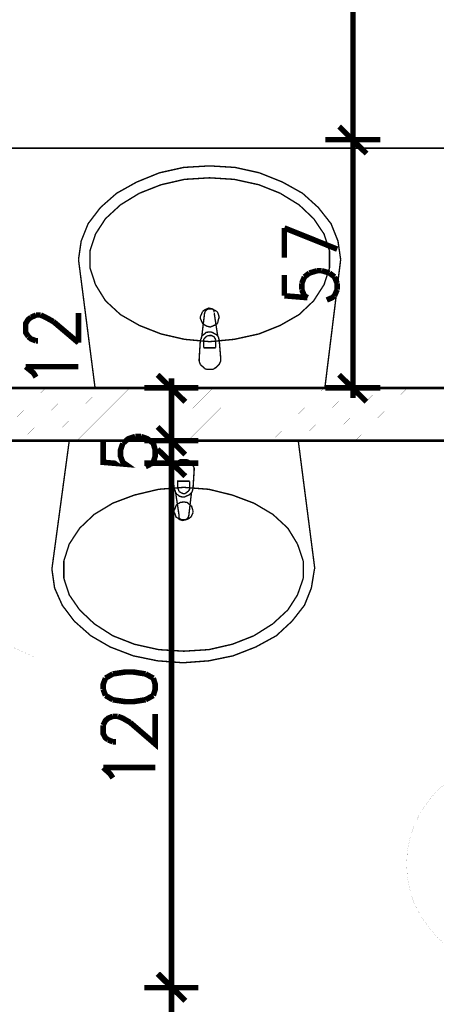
# Model space of a CAD drawing. Header units: millimetres. Extents: x -14047 to 49934, y -21523 to 14989.
# Tile 54 of 256: x 350 to 445, y 5487 to 5712. Entities that reach past the tile are written whole.
import ezdxf

# ---------------------------------------------------------------- set-up
doc = ezdxf.new("R2010")
doc.units = ezdxf.units.MM
doc.layers.add('P', color=7, linetype='Continuous')

msp = doc.modelspace()

# ---------------------------------------------------------------- linework, layer by layer
at = {"layer": 'P'}
for points, const_width in [([(426.34, 5685.663), (426.34, 5804.092)], 1.27), ([(429.425, 5681.693), (423.166, 5687.868)], 1.27), ([(423.166, 5687.868), (429.425, 5681.693)], 1.27), ([(426.34, 5682.663), (426.34, 5687.073)], 1.27), ([(426.34, 5687.073), (426.34, 5682.663)], 1.27), ([(432.599, 5684.868), (419.991, 5684.868)], 1.27), ([(419.991, 5684.868), (432.599, 5684.868)], 1.27), ([(663.553, 5628.076), (663.553, 5682.928), (313.555, 5682.928), (313.555, 5628.076), (663.553, 5628.076)], 0.32), ([(426.34, 5628.871), (426.34, 5683.898)], 1.27), ([(382.071, 5677.284), (387.625, 5678.519)], 0.32), ([(387.625, 5678.519), (393.535, 5678.869), (399.354, 5678.519)], 0.315), ([(399.354, 5678.519), (404.913, 5677.284)], 0.32), ([(368.578, 5669.345), (372.283, 5672.61), (376.867, 5675.169), (382.071, 5677.284)], 0.315), ([(377.487, 5672.61), (382.426, 5674.549), (387.805, 5675.784), (393.535, 5676.139), (399.179, 5675.784), (404.823, 5674.549), (409.672, 5672.61)], 0.32), ([(404.913, 5677.284), (410.202, 5675.169), (414.787, 5672.61), (418.401, 5669.345)], 0.315), ([(369.728, 5666.79), (373.167, 5669.965), (377.487, 5672.61)], 0.315), ([(409.672, 5672.61), (413.992, 5669.965), (417.346, 5666.79), (419.726, 5663.261), (420.961, 5659.471)], 0.315), ([(363.554, 5657.442), (364.169, 5661.676), (365.758, 5665.646), (368.578, 5669.345)], 0.32), ([(418.401, 5669.345), (421.311, 5665.646), (422.901, 5661.676), (423.516, 5657.442)], 0.32), ([(367.433, 5663.261), (369.728, 5666.79)], 0.32), ([(410.642, 5657.882), (410.642, 5664.676)], 1.27), ([(410.642, 5664.676), (422.726, 5659.821)], 1.27), ([(367.433, 5651.712), (366.198, 5655.502), (366.198, 5659.471), (367.433, 5663.261)], 0.315), ([(420.961, 5659.471), (420.961, 5655.502)], 0.32), ([(367.343, 5628.076), (363.554, 5657.442)], 0.315), ([(423.516, 5657.442), (419.901, 5628.076)], 0.32), ([(420.961, 5655.502), (419.726, 5651.712), (417.346, 5648.008), (413.992, 5644.833), (409.672, 5642.364)], 0.315), ([(410.642, 5653.917), (410.642, 5649.153)], 1.27), ([(414.612, 5651.977), (415.227, 5653.472)], 1.27), ([(415.227, 5653.472), (416.377, 5654.357)], 1.27), ([(416.377, 5654.357), (418.136, 5654.887)], 1.27), ([(418.136, 5654.887), (419.196, 5654.887)], 1.27), ([(419.196, 5654.887), (420.961, 5654.357)], 1.27), ([(420.961, 5654.357), (422.106, 5653.472)], 1.27), ([(422.106, 5653.472), (422.726, 5651.977)], 1.27), ([(369.728, 5648.008), (367.433, 5651.712)], 0.32), ([(414.612, 5650.563), (414.612, 5651.977)], 1.27), ([(422.726, 5651.977), (422.726, 5650.563)], 1.27), ([(410.642, 5649.153), (415.937, 5648.713)], 1.27), ([(415.937, 5648.713), (415.227, 5649.153), (414.612, 5650.563)], 1.27), ([(422.106, 5649.153), (421.576, 5648.713), (420.341, 5648.183)], 1.27), ([(422.726, 5650.563), (422.106, 5649.153)], 1.27), ([(377.487, 5642.364), (373.167, 5644.833), (369.728, 5648.008)], 0.315), ([(352.09, 5639.804), (351.47, 5640.774), (351.47, 5642.804), (352.09, 5643.774), (352.705, 5644.213)], 1.27), ([(352.705, 5644.213), (353.855, 5644.743)], 1.27), ([(353.855, 5644.743), (354.91, 5644.743)], 1.27), ([(354.91, 5644.743), (356.06, 5644.213), (357.819, 5643.244)], 1.27), ([(363.554, 5638.394), (363.554, 5645.183)], 1.27), ([(391.42, 5644.393), (391.595, 5644.743), (391.77, 5645.183), (391.95, 5645.538)], 0.315), ([(391.77, 5639.984), (392.39, 5645.183)], 0.32), ([(391.95, 5645.538), (392.215, 5645.803)], 0.32), ([(392.215, 5645.803), (392.565, 5645.978), (392.92, 5646.153), (393.36, 5646.333), (394.155, 5646.153), (394.769, 5645.803), (395.124, 5645.628)], 0.315), ([(392.39, 5645.183), (392.565, 5645.628)], 0.315), ([(392.565, 5645.628), (392.92, 5645.978)], 0.32), ([(392.92, 5645.978), (393.185, 5646.153), (393.715, 5646.153), (394.155, 5646.153)], 0.315), ([(394.155, 5646.153), (394.505, 5645.803)], 0.32), ([(394.505, 5645.803), (394.595, 5645.363)], 0.315), ([(394.595, 5645.183), (395.389, 5639.984), (395.564, 5639.629)], 0.315), ([(395.124, 5645.628), (395.389, 5645.363)], 0.32), ([(395.389, 5645.363), (395.564, 5644.833)], 0.315), ([(395.564, 5644.833), (395.739, 5644.213)], 0.32), ([(357.819, 5643.244), (363.554, 5638.394)], 1.27), ([(393.535, 5638.659), (387.805, 5639.189), (382.426, 5640.424), (377.487, 5642.364)], 0.32), ([(391.42, 5643.948), (391.42, 5644.393)], 0.32), ([(392.215, 5642.629), (391.95, 5642.804), (391.77, 5643.159), (391.595, 5643.599), (391.42, 5643.948)], 0.315), ([(392.565, 5642.364), (392.215, 5642.629)], 0.32), ([(395.124, 5642.629), (394.769, 5642.454), (394.505, 5642.364), (394.155, 5642.189), (393.715, 5642.009), (392.92, 5642.189), (392.565, 5642.364)], 0.315), ([(409.672, 5642.364), (404.823, 5640.424), (399.179, 5639.189), (393.535, 5638.659)], 0.32), ([(395.389, 5642.979), (395.124, 5642.629)], 0.32), ([(395.739, 5644.213), (395.564, 5643.774), (395.389, 5642.979)], 0.315), ([(353.855, 5638.834), (352.705, 5639.279), (352.09, 5639.804)], 1.27), ([(391.595, 5639.279), (391.77, 5639.984)], 0.32), ([(391.77, 5639.984), (392.125, 5640.249)], 0.32), ([(392.125, 5640.249), (392.39, 5640.424)], 0.315), ([(392.215, 5639.279), (392.565, 5639.629), (393.005, 5639.984)], 0.32), ([(392.39, 5640.424), (392.74, 5640.774), (393.36, 5640.864)], 0.32), ([(393.005, 5639.984), (393.535, 5640.069), (393.975, 5640.069)], 0.315), ([(393.36, 5640.864), (393.8, 5640.864), (394.155, 5640.774), (394.769, 5640.424), (395.124, 5640.249)], 0.315), ([(393.975, 5640.069), (394.505, 5639.804), (394.769, 5639.454)], 0.32), ([(395.124, 5640.249), (395.389, 5639.984)], 0.32), ([(354.295, 5638.834), (353.855, 5638.834)], 1.27), ([(391.155, 5634.69), (391.42, 5639.014)], 0.32), ([(391.42, 5639.014), (391.595, 5639.279)], 0.315), ([(392.215, 5638.659), (392.215, 5639.279)], 0.315), ([(392.215, 5638.659), (392.215, 5637.249)], 0.315), ([(394.769, 5639.454), (394.944, 5639.014)], 0.315), ([(394.944, 5637.249), (394.944, 5638.659)], 0.315), ([(395.564, 5639.629), (395.739, 5639.014)], 0.32), ([(395.739, 5639.014), (396.094, 5634.69), (396.094, 5634.25)], 0.32), ([(392.215, 5637.249), (394.944, 5637.249)], 0.32), ([(353.855, 5630.545), (353.235, 5631.515), (351.47, 5632.93)], 1.27), ([(351.47, 5632.93), (363.554, 5632.93)], 1.27), ([(391.42, 5633.455), (391.245, 5633.9), (391.155, 5634.25), (391.155, 5634.69)], 0.315), ([(392.39, 5632.485), (392.125, 5632.84), (391.77, 5633.105), (391.42, 5633.455)], 0.32), ([(395.739, 5633.455), (395.389, 5633.105), (395.124, 5632.84), (394.595, 5632.485)], 0.32), ([(396.094, 5634.25), (395.914, 5633.9), (395.739, 5633.455)], 0.315), ([(387.98, 5624.901), (381.631, 5631.075)], 1.27), ([(392.92, 5632.31), (392.39, 5632.485)], 0.315), ([(394.33, 5632.31), (393.8, 5632.31), (393.36, 5632.31), (392.92, 5632.31)], 0.32), ([(394.595, 5632.485), (394.33, 5632.31)], 0.315), ([(423.166, 5631.075), (429.425, 5624.901)], 1.27), ([(384.806, 5625.786), (384.806, 5630.28)], 1.27), ([(426.34, 5630.28), (426.34, 5625.786)], 1.27), ([(663.553, 5628.076), (313.555, 5628.076)], 0.635), ([(344.151, 5615.997), (356.06, 5628.076)], 0.015), ([(350.5, 5615.997), (362.409, 5628.076)], 0.015), ([(356.85, 5615.997), (368.758, 5628.076)], 0.015), ([(363.199, 5615.997), (375.282, 5628.076)], 0.015), ([(419.901, 5628.076), (367.343, 5628.076)], 0.315), ([(369.548, 5615.997), (381.631, 5628.076)], 0.015), ([(375.897, 5615.997), (387.98, 5628.076)], 0.015), ([(390.98, 5628.076), (378.632, 5628.076)], 1.27), ([(382.246, 5615.997), (394.33, 5628.076)], 0.015), ([(384.806, 5627.106), (384.806, 5616.967)], 1.27), ([(388.595, 5615.997), (400.679, 5628.076)], 0.015), ([(394.944, 5615.997), (407.028, 5628.076)], 0.015), ([(401.294, 5615.997), (413.377, 5628.076)], 0.015), ([(407.823, 5615.997), (419.726, 5628.076)], 0.015), ([(414.172, 5615.997), (426.075, 5628.076)], 0.015), ([(419.991, 5628.076), (432.599, 5628.076)], 1.27), ([(420.521, 5615.997), (432.424, 5628.076)], 0.015), ([(426.87, 5615.997), (438.774, 5628.076)], 0.015), ([(433.219, 5615.997), (445.298, 5628.076)], 0.015), ([(439.568, 5615.997), (451.647, 5628.076)], 0.015), ([(381.631, 5619.172), (387.98, 5612.823)], 1.27), ([(381.631, 5619.172), (387.98, 5612.823)], 1.27), ([(373.692, 5615.377), (374.927, 5616.437), (376.517, 5616.967)], 1.27), ([(376.517, 5616.967), (377.842, 5616.967)], 1.27), ([(377.842, 5616.967), (379.337, 5616.437), (380.661, 5615.377)], 1.27), ([(384.806, 5618.202), (384.806, 5613.793)], 1.27), ([(384.806, 5618.202), (384.806, 5613.793)], 1.27), ([(384.806, 5616.967), (384.806, 5617.762)], 1.27), ([(313.555, 5615.997), (513.554, 5615.997)], 0.635), ([(361.439, 5615.997), (357.47, 5586.631)], 0.315), ([(413.817, 5615.997), (361.259, 5615.997)], 0.32), ([(369.198, 5615.822), (369.198, 5611.058), (374.312, 5610.618), (373.692, 5611.058), (373.167, 5612.468), (373.167, 5613.883), (373.692, 5615.377)], 1.27), ([(378.632, 5615.997), (390.98, 5615.997)], 1.27), ([(378.632, 5615.997), (390.98, 5615.997)], 1.27), ([(380.661, 5615.377), (381.101, 5613.883), (381.101, 5612.468), (380.661, 5611.058), (380.041, 5610.618)], 1.27), ([(384.806, 5610.883), (384.806, 5615.997)], 1.27), ([(417.611, 5586.631), (413.817, 5615.997)], 0.315), ([(387.98, 5607.883), (381.631, 5614.058)], 1.27), ([(387.98, 5607.883), (381.631, 5614.058)], 1.27), ([(384.806, 5608.678), (384.806, 5613.088)], 1.27), ([(384.806, 5608.678), (384.806, 5613.088)], 1.27), ([(390.98, 5610.883), (378.632, 5610.883)], 1.27), ([(390.98, 5610.883), (378.632, 5610.883)], 1.27), ([(380.041, 5610.618), (378.897, 5610.088)], 1.27), ([(386.571, 5611.498), (386.041, 5611.233), (385.776, 5610.883), (385.421, 5610.618)], 0.32), ([(388.775, 5611.498), (388.245, 5611.678), (387.805, 5611.678), (387.275, 5611.678), (386.836, 5611.678), (386.571, 5611.498)], 0.315), ([(389.745, 5610.618), (389.39, 5610.883), (389.04, 5611.233), (388.775, 5611.498)], 0.32), ([(384.806, 5491.834), (384.806, 5610.088)], 1.27), ([(384.806, 5610.088), (384.806, 5609.118)], 1.27), ([(385.071, 5609.823), (385.071, 5609.293)], 0.32), ([(385.071, 5609.293), (385.421, 5605.064)], 0.32), ([(385.421, 5610.618), (385.246, 5610.088), (385.071, 5609.823)], 0.315), ([(389.745, 5605.064), (390.01, 5609.293), (390.01, 5609.823)], 0.32), ([(390.01, 5609.823), (389.83, 5610.088), (389.745, 5610.618)], 0.315), ([(386.216, 5605.329), (386.216, 5606.738), (388.95, 5606.738)], 0.32), ([(388.95, 5606.738), (388.95, 5605.329)], 0.315), ([(387.625, 5605.329), (381.896, 5604.884), (376.342, 5603.564), (371.403, 5601.709)], 0.32), ([(385.421, 5605.064), (385.601, 5604.709)], 0.315), ([(385.601, 5604.709), (385.776, 5604.094)], 0.32), ([(385.776, 5604.094), (386.041, 5603.739)], 0.32), ([(385.776, 5604.094), (386.571, 5598.8), (386.571, 5598.36)], 0.315), ([(386.216, 5605.329), (386.391, 5604.884), (386.571, 5604.359)], 0.315), ([(386.571, 5604.359), (387.011, 5604.094)], 0.32), ([(387.011, 5604.094), (387.45, 5603.914), (387.98, 5603.914)], 0.315), ([(403.678, 5601.709), (398.739, 5603.564), (393.36, 5604.884), (387.625, 5605.329)], 0.32), ([(387.98, 5603.914), (388.42, 5604.269), (388.775, 5604.534)], 0.32), ([(388.775, 5598.8), (389.39, 5604.094)], 0.32), ([(388.775, 5604.534), (388.95, 5604.884), (388.95, 5605.329)], 0.315), ([(389.04, 5603.739), (389.39, 5604.094)], 0.32), ([(389.39, 5604.094), (389.565, 5604.359)], 0.315), ([(389.565, 5604.359), (389.745, 5605.064)], 0.32), ([(371.403, 5601.709), (367.168, 5599.155), (363.819, 5595.98), (361.439, 5592.365), (360.204, 5588.486)], 0.315), ([(386.041, 5603.739), (386.391, 5603.564)], 0.315), ([(388.42, 5601.889), (387.625, 5601.974), (386.836, 5601.889), (386.571, 5601.709), (386.216, 5601.534)], 0.315), ([(386.391, 5603.564), (386.656, 5603.299), (387.275, 5603.124), (387.805, 5603.124)], 0.32), ([(387.805, 5603.124), (388.155, 5603.299), (388.775, 5603.564), (389.04, 5603.739)], 0.315), ([(388.775, 5601.534), (388.42, 5601.889)], 0.32), ([(411.437, 5595.98), (407.998, 5599.155), (403.678, 5601.709)], 0.315), ([(385.421, 5600.124), (385.421, 5599.594)], 0.32), ([(385.866, 5601.184), (385.776, 5600.919), (385.601, 5600.389), (385.421, 5600.124)], 0.315), ([(385.421, 5599.594), (385.601, 5599.329), (385.776, 5598.8), (385.866, 5598.535), (386.216, 5598.36)], 0.315), ([(386.216, 5601.534), (385.866, 5601.184)], 0.32), ([(389.04, 5601.359), (388.775, 5601.534)], 0.315), ([(389.39, 5601.094), (389.04, 5601.359)], 0.32), ([(389.565, 5600.564), (389.39, 5601.094)], 0.315), ([(389.39, 5598.715), (389.565, 5599.155), (389.745, 5599.504)], 0.315), ([(389.745, 5599.949), (389.565, 5600.564)], 0.32), ([(389.745, 5599.504), (389.745, 5599.949)], 0.32), ([(386.216, 5598.36), (386.571, 5598.01)], 0.32), ([(386.571, 5598.36), (386.836, 5598.01)], 0.32), ([(386.571, 5598.01), (386.836, 5597.92), (387.275, 5597.745), (388.155, 5597.92), (388.775, 5598.185), (389.04, 5598.36)], 0.315), ([(386.836, 5598.01), (387.275, 5597.92)], 0.315), ([(387.275, 5597.92), (387.98, 5597.92)], 0.32), ([(387.98, 5597.92), (388.245, 5598.01)], 0.315), ([(388.245, 5598.01), (388.595, 5598.36)], 0.32), ([(388.595, 5598.36), (388.775, 5598.8)], 0.315), ([(389.04, 5598.36), (389.39, 5598.715)], 0.32), ([(413.642, 5592.365), (411.437, 5595.98)], 0.32), ([(414.962, 5588.486), (413.642, 5592.365)], 0.315), ([(360.204, 5588.486), (360.204, 5584.516)], 0.32), ([(414.962, 5584.516), (414.962, 5588.486)], 0.32), ([(357.47, 5586.631), (358.084, 5582.312), (359.849, 5578.342), (362.584, 5574.728)], 0.32), ([(412.407, 5574.728), (415.227, 5578.342), (416.817, 5582.312), (417.521, 5586.631)], 0.32), ([(360.204, 5584.516), (361.439, 5580.722), (363.819, 5577.282)], 0.315), ([(413.642, 5580.722), (414.962, 5584.516)], 0.315), ([(411.437, 5577.282), (413.642, 5580.722)], 0.32), ([(363.819, 5577.282), (367.168, 5574.108)], 0.32), ([(403.678, 5571.378), (407.998, 5574.108), (411.437, 5577.282)], 0.315), ([(334.983, 5574.903), (353.235, 5566.614)], 0.015), ([(362.584, 5574.728), (366.373, 5571.378), (370.783, 5568.819), (376.077, 5566.789), (381.631, 5565.644)], 0.315), ([(393.36, 5565.644), (398.914, 5566.789), (404.118, 5568.819), (408.793, 5571.378), (412.407, 5574.728)], 0.315), ([(367.168, 5574.108), (371.403, 5571.378)], 0.315), ([(371.403, 5571.378), (376.342, 5569.439), (381.896, 5568.204), (387.625, 5567.849), (393.36, 5568.204), (398.739, 5569.439), (403.678, 5571.378)], 0.32), ([(381.631, 5565.644), (387.45, 5565.204), (393.36, 5565.644)], 0.32), ([(378.897, 5562.644), (376.077, 5563.089), (374.312, 5563.089), (371.403, 5562.644)], 1.27), ([(369.728, 5561.675), (369.198, 5560.265), (369.198, 5559.12)], 1.27), ([(371.403, 5562.644), (369.728, 5561.675)], 1.27), ([(380.661, 5561.675), (378.897, 5562.644)], 1.27), ([(380.661, 5557.71), (381.101, 5559.12), (381.101, 5560.265), (380.661, 5561.675)], 1.27), ([(369.198, 5559.12), (369.728, 5557.71)], 1.27), ([(369.728, 5557.71), (371.403, 5556.74)], 1.27), ([(371.403, 5556.74), (374.312, 5556.295), (376.077, 5556.295), (378.897, 5556.74)], 1.27), ([(378.897, 5556.74), (380.661, 5557.71)], 1.27), ([(369.198, 5550.916), (369.728, 5551.976), (370.343, 5552.506), (371.403, 5552.946)], 1.27), ([(371.403, 5552.946), (372.547, 5552.946)], 1.27), ([(372.547, 5552.946), (373.692, 5552.506), (375.372, 5551.536)], 1.27), ([(375.372, 5551.536), (381.101, 5546.597), (381.101, 5553.476)], 1.27), ([(370.343, 5547.566), (369.728, 5548.006), (369.198, 5548.976), (369.198, 5550.916)], 1.27), ([(371.403, 5547.127), (370.343, 5547.566)], 1.27), ([(372.108, 5547.127), (371.403, 5547.127)], 1.27), ([(371.403, 5538.838), (370.783, 5539.807), (369.198, 5541.217)], 1.27), ([(369.198, 5541.217), (381.101, 5541.217)], 1.27), ([(447.767, 5537.693), (445.388, 5535.838), (443.533, 5533.458), (441.773, 5530.899), (440.358, 5528.169), (439.388, 5525.169), (438.774, 5522.17), (438.599, 5519.17), (438.774, 5516.176), (439.388, 5513.086), (440.358, 5510.091), (441.773, 5507.442), (443.533, 5504.887), (445.388, 5502.508), (447.767, 5500.568)], 0.015), ([(381.631, 5494.039), (387.98, 5487.869)], 1.27), ([(387.98, 5487.869), (381.806, 5494.039)], 1.27), ([(384.806, 5488.839), (384.806, 5493.159)], 1.27), ([(384.806, 5493.159), (384.806, 5488.839)], 1.27), ([(390.98, 5490.864), (378.632, 5490.864)], 1.27), ([(378.632, 5490.864), (390.98, 5490.864)], 1.27), ([(384.806, 5441.836), (384.806, 5490.074)], 1.27)]:
    msp.add_lwpolyline(points, dxfattribs=dict(at, const_width=const_width))

doc.saveas('drawing.dxf')
